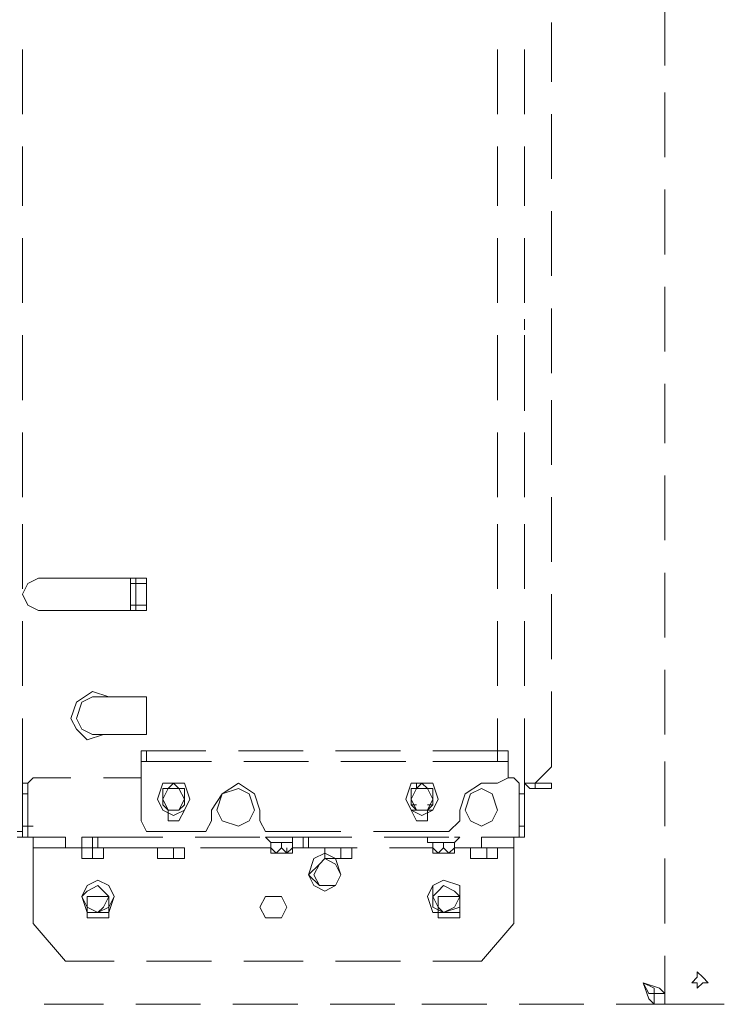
# Model space of a CAD drawing. Header units: millimetres. Extents: x 0 to 1151, y 0 to 297.
# Tile 57 of 93: x 361.84 to 367.37, y 126.94 to 134.67. Entities that reach past the tile are written whole.
import ezdxf

# ---------------------------------------------------------------- set-up
doc = ezdxf.new("R2010")
doc.units = ezdxf.units.MM
doc.header["$MEASUREMENT"] = 0
doc.layers.get('0').update_dxf_attribs({"linetype": 'CONTINUOUS'})

msp = doc.modelspace()

# ---------------------------------------------------------------- linework, layer by layer
at = {"color": 7, "linetype": 'Continuous', "lineweight": 20, "true_color": 0x000007}
for p, q in [((366.903, 134.306), (366.903, 134.814)), ((366.014, 134.179), (366.014, 134.6447)), ((361.8653, 134.433), (361.8653, 133.925)), ((365.5907, 133.925), (365.5907, 134.433)), ((365.8023, 133.925), (365.8023, 134.433)), ((365.8023, 134.0943), (365.8023, 134.1367)), ((366.903, 133.5863), (366.903, 134.0943)), ((366.014, 133.417), (366.014, 133.925)), ((361.8653, 133.671), (361.8653, 133.2053)), ((365.5907, 133.2053), (365.5907, 133.671)), ((365.8023, 133.2053), (365.8023, 133.671)), ((365.8023, 133.4593), (365.8023, 133.544)), ((366.903, 132.8243), (366.903, 133.3323)), ((366.014, 132.655), (366.014, 133.163)), ((361.8653, 132.9513), (361.8653, 132.4433)), ((365.5907, 132.4433), (365.5907, 132.9513)), ((365.8023, 132.4433), (365.8023, 132.9513)), ((365.8023, 132.8243), (365.8023, 132.909)), ((366.903, 132.0623), (366.903, 132.5703)), ((366.014, 131.893), (366.014, 132.401)), ((365.8023, 132.2317), (365.8023, 132.3163)), ((361.8653, 132.1893), (361.8653, 131.6813)), ((365.5907, 131.6813), (365.5907, 132.1893)), ((365.8023, 131.6813), (365.8023, 132.1893)), ((366.903, 131.3427), (366.903, 131.8083)), ((365.8023, 131.5967), (365.8023, 131.6813)), ((366.014, 131.1733), (366.014, 131.6813)), ((361.8653, 131.4273), (361.8653, 130.9193)), ((365.5907, 130.9193), (365.5907, 131.4273)), ((365.8023, 130.9193), (365.8023, 131.4273)), ((365.8023, 131.004), (365.8023, 131.0463)), ((366.903, 130.5807), (366.903, 131.0887)), ((366.014, 130.4113), (366.014, 130.9193)), ((361.8653, 130.7077), (361.8653, 130.1997)), ((365.5907, 130.1997), (365.5907, 130.7077)), ((365.8023, 130.1997), (365.8023, 130.7077)), ((365.8023, 130.369), (365.8023, 130.4537)), ((362.6697, 130.2843), (361.9923, 130.2843)), ((362.712, 130.2843), (362.4157, 130.2843)), ((362.6697, 130.2843), (362.7543, 130.2843)), ((362.712, 130.0303), (362.712, 130.2843)), ((362.7543, 130.2843), (362.7543, 130.242)), ((362.839, 130.242), (362.839, 130.2843)), ((362.839, 130.2843), (362.839, 130.0303)), ((362.839, 130.2843), (362.839, 130.2843)), ((362.839, 130.2843), (362.839, 130.2843)), ((366.903, 129.8187), (366.903, 130.3267)), ((362.7543, 130.242), (362.712, 130.242)), ((366.014, 129.6493), (366.014, 130.1573)), ((361.9923, 130.0303), (362.712, 130.0303)), ((362.7543, 130.0727), (362.712, 130.0727)), ((362.712, 130.0303), (362.7543, 130.0303)), ((362.7543, 130.0727), (362.7543, 130.0303)), ((362.839, 130.0303), (362.839, 130.0303)), ((361.8653, 129.9457), (361.8653, 129.4377)), ((365.5907, 129.4377), (365.5907, 129.9457)), ((365.8023, 129.4377), (365.8023, 129.9457)), ((365.8023, 129.734), (365.8023, 129.8187)), ((366.903, 129.0567), (366.903, 129.5647)), ((362.4157, 129.353), (362.839, 129.353)), ((362.839, 129.0567), (362.839, 129.353)), ((365.5907, 128.9297), (365.5907, 129.1837)), ((365.8023, 128.591), (365.8023, 129.1837)), ((365.8023, 129.1413), (365.8023, 129.1837)), ((362.7967, 129.0567), (362.839, 129.0567)), ((362.7967, 128.9297), (362.7967, 128.9297)), ((362.7967, 128.9297), (363.3047, 128.9297)), ((362.839, 128.845), (362.839, 128.9297)), ((363.5587, 128.9297), (364.0667, 128.9297)), ((364.3207, 128.9297), (364.8287, 128.9297)), ((365.5907, 128.9297), (365.6753, 128.9297)), ((365.6753, 128.845), (365.6753, 128.9297)), ((362.7967, 128.845), (362.7967, 128.845)), ((362.7967, 128.845), (362.7967, 128.845)), ((364.109, 128.845), (363.601, 128.845)), ((364.871, 128.845), (364.363, 128.845)), ((365.6753, 128.845), (365.0827, 128.845)), ((365.6753, 128.845), (365.6753, 128.845)), ((365.6753, 128.718), (365.6753, 128.845)), ((366.903, 128.337), (366.903, 128.845)), ((362.7967, 128.718), (362.5003, 128.718)), ((365.7177, 128.718), (365.6753, 128.718)), ((361.8653, 128.2947), (361.8653, 128.6757)), ((363.093, 128.6757), (363.093, 128.6757)), ((365.8023, 128.6757), (365.8447, 128.6333)), ((365.8023, 128.6757), (365.8447, 128.6757)), ((365.8447, 128.6757), (365.887, 128.6757)), ((366.014, 128.6333), (366.014, 128.6757)), ((361.9077, 128.591), (361.8653, 128.591)), ((363.0083, 128.6333), (363.0083, 128.6333)), ((363.1353, 128.6333), (363.1353, 128.6333)), ((364.9133, 128.6333), (364.9133, 128.6333)), ((364.9557, 128.6333), (364.9557, 128.6333)), ((365.0403, 128.6333), (365.0403, 128.6333)), ((365.76, 128.2947), (365.76, 128.591)), ((365.76, 128.591), (365.8023, 128.591)), ((365.8023, 128.337), (365.8023, 128.591)), ((365.8447, 128.6333), (365.8447, 128.6333)), ((365.8447, 128.6333), (365.8447, 128.6333)), ((366.014, 128.6333), (365.887, 128.6333)), ((363.1353, 128.5063), (363.1353, 128.5063)), ((364.9133, 128.5063), (364.9557, 128.5063)), ((365.0403, 128.5063), (365.0827, 128.5063)), ((363.0083, 128.464), (363.0083, 128.464)), ((363.1353, 128.464), (363.1353, 128.464)), ((364.9133, 128.464), (364.9557, 128.464)), ((365.0403, 128.464), (365.0827, 128.464)), ((361.9077, 128.337), (361.8653, 128.337)), ((361.9077, 128.337), (361.95, 128.337)), ((361.9077, 128.337), (361.9077, 128.2947)), ((361.9077, 128.2523), (361.9077, 128.337)), ((365.76, 128.337), (365.8023, 128.337)), ((365.76, 128.2523), (365.76, 128.337)), ((365.8023, 128.337), (365.76, 128.337)), ((365.76, 128.337), (365.8023, 128.337)), ((361.823, 128.2947), (361.8653, 128.2947)), ((361.9077, 128.2523), (362.204, 128.2523)), ((361.95, 128.1677), (361.95, 128.2523)), ((361.95, 127.575), (361.95, 128.2523)), ((362.5003, 128.2523), (362.331, 128.2523)), ((362.331, 128.2523), (362.331, 128.2523)), ((362.331, 128.2523), (362.331, 128.2523)), ((362.458, 128.2523), (362.966, 128.2523)), ((362.458, 128.2523), (362.5003, 128.2523)), ((362.5003, 128.2523), (362.5003, 128.2523)), ((362.5003, 128.2523), (362.5427, 128.2523)), ((363.22, 128.2523), (363.728, 128.2523)), ((364.0243, 128.2523), (363.8127, 128.2523)), ((363.9397, 128.2523), (364.4477, 128.2523)), ((363.9397, 128.2523), (363.982, 128.2523)), ((363.982, 128.2523), (364.0243, 128.2523)), ((364.109, 128.2523), (364.1513, 128.2523)), ((364.1513, 128.2523), (364.1937, 128.2523)), ((364.7017, 128.2523), (365.2097, 128.2523)), ((365.4637, 128.2523), (365.76, 128.2523)), ((365.7177, 128.1677), (365.7177, 128.2523)), ((363.8127, 128.21), (363.9397, 128.21)), ((363.8127, 128.1253), (363.8127, 128.21)), ((363.8127, 128.21), (363.8127, 128.21)), ((363.8973, 128.1677), (363.8973, 128.21)), ((363.9397, 128.21), (363.982, 128.21)), ((365.0827, 128.21), (365.252, 128.21)), ((365.0827, 128.1253), (365.0827, 128.21)), ((365.1673, 128.1677), (365.1673, 128.21)), ((365.252, 128.21), (365.252, 128.21)), ((362.204, 128.1677), (362.331, 128.1677)), ((362.458, 128.1677), (362.331, 128.1677)), ((362.331, 128.1677), (362.5003, 128.1677)), ((362.331, 128.083), (362.331, 128.1677)), ((362.4157, 128.083), (362.4157, 128.1677)), ((362.458, 128.1677), (363.0083, 128.1677)), ((362.458, 128.1677), (362.458, 128.1677)), ((362.458, 128.1677), (362.458, 128.1677)), ((362.5003, 128.1677), (362.5427, 128.1677)), ((362.5427, 128.1677), (362.5427, 128.1677)), ((362.9237, 128.1677), (363.1353, 128.1677)), ((362.9237, 128.083), (362.9237, 128.1677)), ((362.9237, 128.1677), (362.9237, 128.1677)), ((363.0507, 128.083), (363.0507, 128.1677)), ((363.1353, 128.1677), (363.1353, 128.1677)), ((363.1353, 128.1677), (363.1353, 128.1677)), ((363.2623, 128.1677), (363.8127, 128.1677)), ((363.9397, 128.1253), (363.9397, 128.1677)), ((364.0667, 128.1677), (363.982, 128.1677)), ((364.0243, 128.1677), (363.982, 128.1677)), ((363.982, 128.1253), (363.982, 128.1677)), ((364.0243, 128.1677), (364.0243, 128.1677)), ((364.0243, 128.1677), (364.0667, 128.1677)), ((364.0667, 128.1677), (364.109, 128.1677)), ((364.109, 128.1677), (364.49, 128.1677)), ((364.109, 128.1677), (364.109, 128.1677)), ((364.236, 128.1677), (364.4477, 128.1677)), ((364.236, 128.083), (364.236, 128.1677)), ((364.236, 128.1677), (364.236, 128.1677)), ((364.363, 128.083), (364.363, 128.1677)), ((364.4477, 128.1677), (364.4477, 128.1677)), ((364.4477, 128.1677), (364.4477, 128.1677)), ((364.744, 128.1677), (365.0827, 128.1677)), ((365.0827, 128.1253), (365.125, 128.1253)), ((365.125, 128.1253), (365.252, 128.1253)), ((365.252, 128.1253), (365.252, 128.1677)), ((365.379, 128.1677), (365.5907, 128.1677)), ((365.379, 128.083), (365.379, 128.1677)), ((365.379, 128.1677), (365.379, 128.1677)), ((365.7177, 128.1677), (365.4637, 128.1677)), ((365.506, 128.083), (365.506, 128.1677)), ((365.5907, 128.1677), (365.5907, 128.1677)), ((365.7177, 128.1677), (365.7177, 127.575)), ((362.331, 128.083), (362.3733, 128.083)), ((362.3733, 128.083), (362.5003, 128.083)), ((362.5003, 128.083), (362.5003, 128.083)), ((362.9237, 128.083), (363.0083, 128.083)), ((363.0083, 128.083), (363.1353, 128.083)), ((363.1353, 128.083), (363.1353, 128.083)), ((364.236, 128.083), (364.2783, 128.083)), ((364.3207, 128.083), (364.4053, 128.083)), ((364.363, 128.083), (364.363, 128.083)), ((364.4053, 128.083), (364.4477, 128.083)), ((364.4477, 128.083), (364.4477, 128.083)), ((365.379, 128.083), (365.4637, 128.083)), ((365.4637, 128.083), (365.5907, 128.083)), ((365.5907, 128.083), (365.5907, 128.083)), ((366.903, 127.575), (366.903, 128.083)), ((362.839, 127.2787), (363.347, 127.2787)), ((363.601, 127.2787), (364.0667, 127.2787)), ((364.3207, 127.2787), (364.8287, 127.2787)), ((366.903, 126.94), (366.903, 127.321)), ((366.8183, 127.0247), (366.8607, 127.0247)), ((366.8183, 127.0247), (366.8183, 126.94)), ((366.8183, 127.0247), (366.903, 127.0247)), ((362.5003, 126.94), (362.0347, 126.94)), ((363.2623, 126.94), (362.7543, 126.94)), ((364.0243, 126.94), (363.5163, 126.94)), ((364.7863, 126.94), (364.2783, 126.94)), ((365.506, 126.94), (364.998, 126.94)), ((366.268, 126.94), (365.76, 126.94)), ((366.9453, 126.94), (366.522, 126.94)), ((366.9453, 126.94), (367.0723, 126.94)), ((367.3687, 126.94), (367.0723, 126.94))]:
    msp.add_line(p, q, dxfattribs=at)
for points in [[(361.9923, 130.2843), (361.9077, 130.242), (361.8653, 130.1573), (361.9077, 130.0727), (361.9923, 130.0303)], [(362.7543, 130.242), (362.7543, 130.0727), (362.839, 130.0727), (362.839, 130.242)], [(362.7543, 130.0727), (362.7543, 130.0303), (362.839, 130.0303), (362.839, 130.0727)], [(362.5427, 129.353), (362.4157, 129.3953), (362.2887, 129.3107), (362.2463, 129.1837), (362.2887, 129.099), (362.3733, 129.0143), (362.5003, 129.0567)], [(362.4157, 129.353), (362.331, 129.3107), (362.2887, 129.1837), (362.331, 129.099), (362.4157, 129.0567), (362.7967, 129.0567)], [(365.887, 128.6757), (366.014, 128.8027), (366.014, 129.3953)], [(361.8653, 129.1837), (361.8653, 128.6757), (361.9077, 128.6757)], [(363.347, 128.845), (362.7967, 128.845), (362.7967, 128.9297), (362.7967, 128.845)], [(365.0827, 128.9297), (365.5907, 128.9297), (365.5907, 128.845)], [(362.7967, 128.845), (362.7967, 128.3793), (362.839, 128.2947), (363.3047, 128.2947), (363.347, 128.3793), (363.347, 128.464)], [(362.2463, 128.718), (361.95, 128.718), (361.9077, 128.6757), (361.9077, 128.337)], [(365.4637, 128.6757), (365.5907, 128.6757), (365.6753, 128.718)], [(365.76, 128.337), (365.76, 128.6757), (365.7177, 128.718)], [(363.728, 128.464), (363.6857, 128.591), (363.5587, 128.6757), (363.4317, 128.591), (363.347, 128.464)], [(364.998, 128.6757), (364.9557, 128.6333), (365.0403, 128.6333)], [(365.4637, 128.6757), (365.3367, 128.591), (365.2943, 128.464)], [(365.8023, 128.6757), (365.8447, 128.6757), (366.014, 128.6757)], [(365.8023, 128.6757), (365.8447, 128.6333), (365.887, 128.6333), (365.887, 128.6757)], [(361.8653, 128.5063), (361.8653, 128.337), (361.8653, 128.591)], [(364.9557, 128.6333), (364.9133, 128.5487), (364.9557, 128.464), (365.0403, 128.464), (365.0827, 128.5487), (365.0403, 128.6333)], [(363.0083, 128.464), (363.0083, 128.3793), (363.0507, 128.3793), (363.093, 128.3793), (363.1353, 128.464)], [(363.728, 128.464), (363.728, 128.3793), (363.7703, 128.2947), (364.363, 128.2947)], [(364.617, 128.2947), (365.2097, 128.2947), (365.2943, 128.3793), (365.2943, 128.464)], [(364.9133, 128.464), (364.9557, 128.3793), (364.998, 128.3793), (365.0403, 128.3793), (365.0403, 128.464)], [(361.8653, 128.337), (361.8653, 128.2523), (361.9077, 128.2523)], [(365.76, 128.2523), (365.8023, 128.2523), (365.8023, 128.337)], [(361.823, 128.2523), (361.8653, 128.2523), (361.8653, 128.2947)], [(361.95, 128.1677), (362.204, 128.1677), (362.204, 128.2523)], [(362.4157, 128.1677), (362.458, 128.1677), (362.458, 128.2523), (362.4157, 128.2523)], [(363.8127, 128.21), (363.7703, 128.2523), (363.8127, 128.2523), (363.982, 128.2523), (364.0243, 128.2523)], [(364.1513, 128.2523), (363.9397, 128.2523), (363.982, 128.2523)], [(364.0667, 128.1677), (364.0667, 128.2523), (363.982, 128.2523), (363.982, 128.1677), (364.0243, 128.1677)], [(364.0667, 128.1677), (364.109, 128.1677), (364.109, 128.2523), (364.0667, 128.2523)], [(365.0403, 128.2523), (365.0403, 128.21), (365.0827, 128.21)], [(365.252, 128.1677), (365.4637, 128.1677), (365.4637, 128.2523)], [(365.252, 128.21), (365.2943, 128.2523), (365.252, 128.2523)], [(365.1673, 128.1677), (365.2097, 128.1253), (365.252, 128.1677), (365.252, 128.21)], [(362.4157, 128.083), (362.458, 128.083), (362.5003, 128.083), (362.5003, 128.1677)], [(363.0507, 128.083), (363.093, 128.083), (363.1353, 128.083), (363.1353, 128.1677)], [(363.8127, 128.1677), (363.855, 128.1253), (363.8973, 128.1677)], [(363.8127, 128.1253), (363.982, 128.1253), (363.855, 128.1253)], [(363.8973, 128.1677), (363.9397, 128.1253), (363.982, 128.1677)], [(364.363, 128.083), (364.4053, 128.083), (364.4477, 128.083), (364.4477, 128.1677)], [(365.0827, 128.1677), (365.125, 128.1253), (365.1673, 128.1677)], [(365.506, 128.083), (365.5483, 128.083), (365.5907, 128.083), (365.5907, 128.1677)], [(362.331, 128.083), (362.3733, 128.083), (362.4157, 128.083)], [(362.9237, 128.083), (363.0083, 128.083), (363.0507, 128.083)], [(364.236, 128.083), (364.2783, 128.083), (364.3207, 128.083), (364.363, 128.083)], [(365.379, 128.083), (365.4637, 128.083), (365.506, 128.083)], [(361.95, 127.575), (362.204, 127.2787), (362.585, 127.2787)], [(365.0827, 127.2787), (365.4637, 127.2787), (365.7177, 127.575)], [(366.7337, 127.1093), (366.776, 126.9823), (366.8183, 126.94)], [(366.7337, 127.1093), (366.776, 127.0247), (366.8183, 127.0247)], [(366.903, 127.0247), (366.8607, 127.067), (366.7337, 127.1093)], [(366.7337, 127.1093), (366.8183, 127.067), (366.8183, 127.0247)]]:
    msp.add_lwpolyline(points, dxfattribs=at)
for points in [[(362.839, 130.2843), (362.7543, 130.2843), (362.7543, 130.242), (362.839, 130.242)], [(363.1777, 128.5487), (363.1353, 128.6757), (363.0507, 128.6757), (362.966, 128.6757), (362.9237, 128.5487), (362.966, 128.464), (363.0507, 128.4217), (363.1353, 128.464)], [(363.093, 128.6333), (363.1353, 128.6333), (363.1353, 128.5063), (363.093, 128.464), (363.0507, 128.464), (363.0083, 128.464), (362.966, 128.5063), (362.966, 128.5487), (362.966, 128.6333), (363.0083, 128.6333), (363.0507, 128.6757), (363.093, 128.6333), (363.0083, 128.6333), (362.966, 128.5487), (363.0083, 128.464), (363.093, 128.464), (363.1353, 128.5487)], [(365.125, 128.5487), (365.0827, 128.6757), (364.998, 128.6757), (364.9133, 128.6757), (364.871, 128.5487), (364.9133, 128.464), (364.998, 128.4217), (365.0827, 128.464)], [(364.9133, 128.6333), (364.9557, 128.6333), (364.9557, 128.6757), (364.998, 128.6757), (365.0403, 128.6333), (365.0827, 128.6333), (365.0827, 128.5487), (365.0827, 128.5063), (365.0403, 128.464), (364.998, 128.464), (364.9557, 128.464), (364.9133, 128.5063), (364.9133, 128.5487)], [(363.6857, 128.464), (363.6433, 128.591), (363.5587, 128.6333), (363.4317, 128.591), (363.3893, 128.464), (363.4317, 128.3793), (363.5587, 128.337), (363.6433, 128.3793)], [(365.5907, 128.464), (365.5483, 128.591), (365.4637, 128.6333), (365.379, 128.591), (365.3367, 128.464), (365.379, 128.3793), (365.4637, 128.337), (365.5483, 128.3793)], [(361.8653, 128.5063), (361.8653, 128.3793), (361.8653, 128.5063), (361.8653, 128.3793), (361.8653, 128.4217), (361.8653, 128.5063), (361.8653, 128.4217), (361.8653, 128.3793), (361.8653, 128.4217), (361.8653, 128.5063), (361.8653, 128.4217), (361.8653, 128.3793), (361.8653, 128.4217)], [(362.331, 128.1677), (362.3733, 128.1677), (362.4157, 128.1677), (362.4157, 128.2523), (362.331, 128.2523)], [(362.331, 128.1677), (362.2887, 128.1677)], [(364.363, 127.956), (364.3207, 128.083), (364.236, 128.1253), (364.1513, 128.083), (364.109, 127.956), (364.1513, 127.8713), (364.236, 127.829), (364.3207, 127.8713)], [(364.363, 127.956), (364.3207, 128.083), (364.236, 128.1253), (364.1513, 128.083), (364.109, 127.956), (364.1513, 127.8713), (364.236, 127.829), (364.3207, 127.8713), (364.363, 127.956), (364.3207, 128.0407), (364.236, 128.083), (364.1937, 128.0407), (364.1513, 127.956), (364.1937, 127.8713), (364.236, 127.8713), (364.3207, 127.8713), (364.363, 127.956), (364.3207, 128.0407), (364.236, 128.083), (364.1937, 128.0407), (364.109, 127.956), (364.1937, 127.8713), (364.236, 127.8713), (364.3207, 127.8713)], [(365.5907, 128.1677), (365.633, 128.1677)], [(362.585, 127.7867), (362.5427, 127.8713), (362.458, 127.9137), (362.3733, 127.8713), (362.331, 127.7867), (362.3733, 127.6597), (362.458, 127.6597), (362.5427, 127.6597)], [(362.585, 127.7867), (362.5427, 127.8713), (362.458, 127.9137), (362.3733, 127.8713), (362.331, 127.7867), (362.3733, 127.702), (362.458, 127.6597), (362.5427, 127.702)], [(362.5427, 127.7867), (362.5003, 127.829), (362.458, 127.8713), (362.3733, 127.829), (362.331, 127.7867), (362.3733, 127.702), (362.458, 127.6597), (362.5003, 127.702), (362.5427, 127.7867), (362.5003, 127.829), (362.458, 127.8713), (362.3733, 127.829), (362.331, 127.7867), (362.3733, 127.702), (362.458, 127.6597), (362.5003, 127.702)], [(365.2943, 127.7867), (365.2943, 127.8713), (365.1673, 127.9137), (365.0827, 127.8713), (365.0403, 127.7867), (365.0827, 127.6597), (365.1673, 127.6597), (365.2943, 127.6597)], [(365.2943, 127.7867), (365.2943, 127.8713), (365.1673, 127.9137), (365.0827, 127.8713), (365.0827, 127.7867), (365.0827, 127.702), (365.1673, 127.6597), (365.2943, 127.702), (365.2943, 127.7867), (365.252, 127.829), (365.1673, 127.8713), (365.125, 127.829), (365.0827, 127.7867), (365.125, 127.702), (365.1673, 127.6597), (365.252, 127.702), (365.2943, 127.7867), (365.252, 127.829), (365.1673, 127.8713), (365.125, 127.829), (365.0827, 127.7867), (365.125, 127.702), (365.1673, 127.6597), (365.252, 127.702)], [(362.5427, 127.702), (362.5427, 127.7867), (362.458, 127.7867), (362.3733, 127.7867), (362.3733, 127.702), (362.3733, 127.6173), (362.458, 127.6173), (362.5427, 127.6173)], [(363.9397, 127.702), (363.8973, 127.7867), (363.8127, 127.7867), (363.7703, 127.7867), (363.728, 127.702), (363.7703, 127.6173), (363.8127, 127.6173), (363.8973, 127.6173)], [(365.2943, 127.702), (365.2943, 127.7867), (365.2097, 127.7867), (365.125, 127.7867), (365.125, 127.702), (365.125, 127.6173), (365.2097, 127.6173), (365.2943, 127.6173)], [(367.2417, 127.1093), (367.1993, 127.1517), (367.157, 127.194), (367.157, 127.1517), (367.1147, 127.1093), (367.157, 127.1093), (367.157, 127.067), (367.1993, 127.1093)]]:
    msp.add_lwpolyline(points, close=True, dxfattribs=at)

doc.saveas('drawing.dxf')
